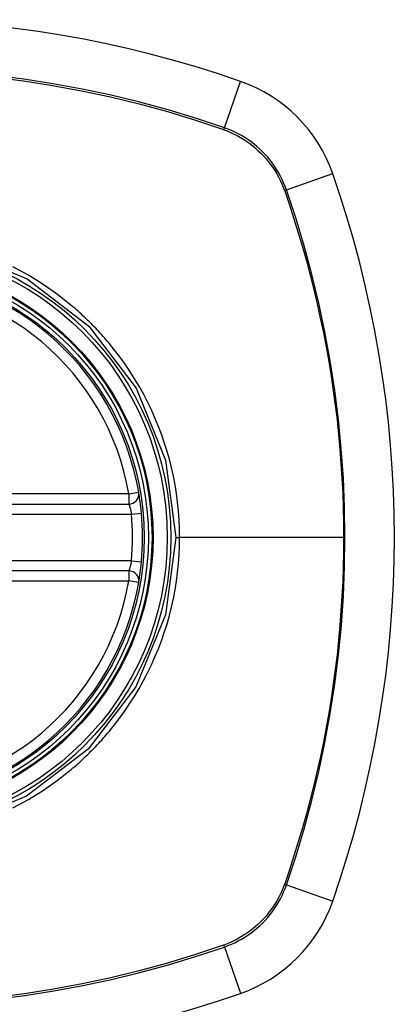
# Model space of a CAD drawing. Header units: inches. Extents: x 25 to 627, y 68 to 290.
# Tile 129 of 250: x 324.703 to 325.145, y 176.08 to 177.241. Entities that reach past the tile are written whole.
import ezdxf

# ---------------------------------------------------------------- set-up
doc = ezdxf.new("R2010")
doc.units = ezdxf.units.IN
doc.header["$MEASUREMENT"] = 0
doc.layers.add('Visible Edges(ANSI)', color=7, linetype='Continuous', lineweight=25)
doc.layers.add('Visible Tangent Edges(ANSI)', color=7, linetype='Continuous', lineweight=25)

msp = doc.modelspace()

# ---------------------------------------------------------------- linework, layer by layer
at = {"layer": 'Visible Edges(ANSI)'}
for p, q in [((324.2378, 176.6702), (324.8314, 176.6702)), ((324.8314, 176.5915), (324.2378, 176.5915))]:
    msp.add_line(p, q, dxfattribs=at)
at = {"layer": 'Visible Edges(ANSI)', "flags": 128}
for points in [[(324.8463, 176.6595), (324.8462, 176.6611), (324.846, 176.6627), (324.8458, 176.6643), (324.8457, 176.6659), (324.8455, 176.6674), (324.8453, 176.6689), (324.8451, 176.6704), (324.8449, 176.6718), (324.8448, 176.6731), (324.8446, 176.6744), (324.8444, 176.6757), (324.8442, 176.6769), (324.8441, 176.6779), (324.8439, 176.679), (324.8438, 176.6799), (324.8436, 176.6808), (324.8435, 176.6815), (324.8434, 176.6822), (324.8433, 176.6827), (324.8432, 176.6832), (324.8432, 176.6836), (324.8431, 176.6838), (324.8431, 176.684), (324.8431, 176.6841)], [(324.8431, 176.5777), (324.8431, 176.5777), (324.8431, 176.5779), (324.8432, 176.5782), (324.8432, 176.5785), (324.8433, 176.579), (324.8434, 176.5796), (324.8435, 176.5802), (324.8436, 176.581), (324.8438, 176.5818), (324.8439, 176.5828), (324.8441, 176.5838), (324.8442, 176.5849), (324.8444, 176.5861), (324.8446, 176.5873), (324.8448, 176.5886), (324.8449, 176.59), (324.8451, 176.5914), (324.8453, 176.5929), (324.8455, 176.5944), (324.8457, 176.5959), (324.8458, 176.5975), (324.846, 176.599), (324.8462, 176.6006), (324.8463, 176.6022)]]:
    msp.add_lwpolyline(points, dxfattribs=at)
at = {"layer": 'Visible Edges(ANSI)'}
for radius in [0.3199, 0.315]:
    msp.add_circle((324.5346, 176.6309), radius, dxfattribs=at)
for centre, radius, start, end in [((324.5346, 175.9419), 1.2992, 70.7337, 109.2663), ((324.9049, 177.0011), 0.1772, 19.2663, 70.7337), ((323.8457, 176.6309), 1.2992, 340.7337, 19.2663), ((324.5346, 176.6309), 0.313, 9.784, 170.216), ((324.8314, 176.682), 0.0118, 270, 9.784), ((324.5346, 176.6309), 0.313, 354.7499, 5.2501), ((324.8314, 176.5797), 0.0118, 350.216, 90), ((324.5346, 176.6309), 0.313, 189.784, 350.216), ((324.9049, 176.2606), 0.1772, 289.2663, 340.7337), ((324.5346, 177.3198), 1.2992, 250.7337, 289.2663)]:
    msp.add_arc(centre, radius, start, end, dxfattribs=at)
at = {"layer": 'Visible Tangent Edges(ANSI)'}
for p, q in [((324.9442, 177.1137), (324.9633, 177.1683)), ((324.943, 177.1116), (324.9434, 177.1114)), ((325.0175, 177.0404), (325.0721, 177.0596)), ((325.0152, 177.0397), (325.0154, 177.0392)), ((324.8314, 176.682), (324.2378, 176.682)), ((324.8314, 176.682), (324.8431, 176.6841)), ((324.8314, 176.682), (324.8314, 176.6702)), ((324.2347, 176.6584), (324.8346, 176.6584)), ((324.8346, 176.6584), (324.8463, 176.6595)), ((324.8869, 176.6309), (324.8914, 176.6309)), ((325.085, 176.6309), (324.8914, 176.6309)), ((324.8346, 176.6033), (324.2347, 176.6033)), ((324.8346, 176.6033), (324.8463, 176.6022)), ((324.8314, 176.5915), (324.8314, 176.5797)), ((324.2378, 176.5797), (324.8314, 176.5797)), ((324.8431, 176.5777), (324.8314, 176.5797)), ((325.0154, 176.2225), (325.0152, 176.2221)), ((325.0175, 176.2213), (325.0721, 176.2022)), ((324.9434, 176.1503), (324.943, 176.1501)), ((324.9442, 176.148), (324.9633, 176.0934))]:
    msp.add_line(p, q, dxfattribs=at)
at = {"layer": 'Visible Tangent Edges(ANSI)', "flags": 128}
for points in [[(324.6724, 177.1735), (324.707, 177.1691), (324.7414, 177.1637), (324.7756, 177.1574), (324.8097, 177.1501), (324.8435, 177.1419), (324.877, 177.1327), (324.9101, 177.1226), (324.943, 177.1116)], [(324.9442, 177.1137), (324.9113, 177.1246), (324.878, 177.1347), (324.8443, 177.1438), (324.8104, 177.152), (324.7763, 177.1592), (324.7419, 177.1655), (324.7074, 177.1708), (324.6728, 177.1752)], [(325.0175, 177.0404), (325.0159, 177.0446), (325.0142, 177.0488), (325.0124, 177.0528), (325.0104, 177.0568), (325.0082, 177.0608), (325.0059, 177.0646), (325.0035, 177.0683), (325.0009, 177.072), (324.9982, 177.0755), (324.9954, 177.079), (324.9924, 177.0823), (324.9893, 177.0855), (324.9861, 177.0886), (324.9827, 177.0916), (324.9793, 177.0944), (324.9757, 177.0971), (324.9721, 177.0997), (324.9684, 177.1022), (324.9645, 177.1045), (324.9606, 177.1066), (324.9566, 177.1086), (324.9525, 177.1105), (324.9484, 177.1121), (324.9442, 177.1137)], [(324.9434, 177.1114), (324.9475, 177.1099), (324.9516, 177.1082), (324.9555, 177.1063), (324.9594, 177.1044), (324.9632, 177.1022), (324.967, 177.1), (324.9706, 177.0976), (324.9742, 177.095), (324.9777, 177.0924), (324.981, 177.0896), (324.9843, 177.0867), (324.9874, 177.0836), (324.9904, 177.0805), (324.9934, 177.0772), (324.9961, 177.0739), (324.9988, 177.0704), (325.0013, 177.0669), (325.0037, 177.0632), (325.006, 177.0595), (325.0081, 177.0557), (325.0101, 177.0518), (325.012, 177.0478), (325.0136, 177.0438), (325.0152, 177.0397)], [(325.0154, 177.0392), (325.021, 177.0228), (325.0263, 177.0064), (325.0315, 176.9899), (325.0364, 176.9733), (325.0411, 176.9567), (325.0456, 176.9399), (325.0498, 176.9231), (325.0538, 176.9063), (325.0575, 176.8893), (325.0611, 176.8723), (325.0644, 176.8553), (325.0674, 176.8382), (325.0702, 176.821), (325.0728, 176.8038), (325.0751, 176.7866), (325.0772, 176.7693), (325.079, 176.752), (325.0806, 176.7348), (325.0819, 176.7174), (325.083, 176.7001), (325.0839, 176.6828), (325.0845, 176.6655), (325.0849, 176.6482), (325.085, 176.6309)], [(325.0175, 176.2213), (325.0284, 176.2542), (325.0384, 176.2875), (325.0475, 176.321), (325.0557, 176.3549), (325.063, 176.389), (325.0693, 176.4233), (325.0746, 176.4578), (325.0789, 176.4924), (325.0823, 176.5271), (325.0847, 176.5618), (325.0862, 176.5965), (325.0866, 176.6312), (325.0861, 176.6659), (325.0847, 176.7006), (325.0822, 176.7353), (325.0789, 176.7699), (325.0745, 176.8045), (325.0692, 176.8389), (325.0629, 176.8731), (325.0557, 176.9071), (325.0475, 176.9409), (325.0384, 176.9744), (325.0284, 177.0076), (325.0175, 177.0404)], [(324.6263, 176.971), (324.7114, 176.9357), (324.7842, 176.8798), (324.8399, 176.8069), (324.8749, 176.722), (324.8869, 176.6309)], [(324.7635, 176.9043), (324.7473, 176.9171), (324.7304, 176.929), (324.7128, 176.9398), (324.6946, 176.9497)], [(324.8081, 176.8597), (324.8064, 176.8617), (324.8047, 176.8637), (324.803, 176.8657), (324.8012, 176.8677), (324.7995, 176.8697), (324.7977, 176.8716), (324.7959, 176.8735), (324.7941, 176.8754), (324.7923, 176.8774), (324.7905, 176.8792), (324.7886, 176.8811), (324.7868, 176.883), (324.7849, 176.8848), (324.783, 176.8867), (324.7811, 176.8885), (324.7792, 176.8903), (324.7773, 176.8921), (324.7754, 176.8939), (324.7734, 176.8957), (324.7715, 176.8974), (324.7695, 176.8992), (324.7675, 176.9009), (324.7655, 176.9026), (324.7635, 176.9043)], [(324.8914, 176.6309), (324.8913, 176.6412), (324.8908, 176.6515), (324.8901, 176.6619), (324.889, 176.6722), (324.8877, 176.6825), (324.886, 176.6928), (324.884, 176.7029), (324.8818, 176.7131), (324.8793, 176.7231), (324.8764, 176.7331), (324.8733, 176.7429), (324.8699, 176.7527), (324.8662, 176.7624), (324.8623, 176.7719), (324.858, 176.7814), (324.8535, 176.7907), (324.8487, 176.8), (324.8436, 176.809), (324.8383, 176.8179), (324.8328, 176.8266), (324.827, 176.8352), (324.8209, 176.8435), (324.8146, 176.8517), (324.8081, 176.8597)], [(324.8314, 176.6702), (324.8314, 176.6702), (324.8315, 176.6701), (324.8315, 176.67), (324.8316, 176.6698), (324.8317, 176.6696), (324.8317, 176.6693), (324.8318, 176.669), (324.832, 176.6687), (324.8321, 176.6682), (324.8322, 176.6678), (324.8324, 176.6673), (324.8325, 176.6668), (324.8327, 176.6662), (324.8329, 176.6656), (324.8331, 176.665), (324.8332, 176.6643), (324.8334, 176.6636), (324.8336, 176.6629), (324.8338, 176.6622), (324.8339, 176.6615), (324.8341, 176.6607), (324.8343, 176.66), (324.8344, 176.6592), (324.8346, 176.6584)], [(324.8869, 176.6309), (324.8749, 176.5395), (324.8397, 176.4545), (324.7836, 176.3814), (324.7108, 176.3257), (324.6256, 176.2905)], [(324.8081, 176.402), (324.8146, 176.41), (324.8209, 176.4182), (324.827, 176.4267), (324.8328, 176.4353), (324.8384, 176.444), (324.8437, 176.4529), (324.8488, 176.462), (324.8536, 176.4712), (324.8581, 176.4805), (324.8623, 176.4899), (324.8663, 176.4994), (324.87, 176.5091), (324.8733, 176.5188), (324.8765, 176.5287), (324.8793, 176.5387), (324.8818, 176.5487), (324.8841, 176.5588), (324.886, 176.5691), (324.8877, 176.5793), (324.889, 176.5896), (324.8901, 176.5999), (324.8908, 176.6102), (324.8913, 176.6206), (324.8914, 176.6309)], [(325.085, 176.6309), (325.0849, 176.6136), (325.0845, 176.5963), (325.0839, 176.579), (325.083, 176.5617), (325.0819, 176.5444), (325.0806, 176.5271), (325.079, 176.5098), (325.0772, 176.4925), (325.0751, 176.4753), (325.0728, 176.4581), (325.0702, 176.4409), (325.0674, 176.4237), (325.0644, 176.4066), (325.0611, 176.3895), (325.0576, 176.3725), (325.0538, 176.3556), (325.0498, 176.3387), (325.0456, 176.3218), (325.0411, 176.3051), (325.0364, 176.2884), (325.0315, 176.2718), (325.0263, 176.2553), (325.021, 176.239), (325.0154, 176.2225)], [(324.8346, 176.6033), (324.8344, 176.6025), (324.8343, 176.6018), (324.8341, 176.601), (324.8339, 176.6003), (324.8338, 176.5995), (324.8336, 176.5988), (324.8334, 176.5981), (324.8332, 176.5974), (324.8331, 176.5968), (324.8329, 176.5961), (324.8327, 176.5955), (324.8326, 176.595), (324.8324, 176.5944), (324.8322, 176.594), (324.8321, 176.5935), (324.832, 176.5931), (324.8318, 176.5927), (324.8317, 176.5924), (324.8317, 176.5921), (324.8316, 176.5919), (324.8315, 176.5917), (324.8315, 176.5916), (324.8314, 176.5915), (324.8314, 176.5915)], [(324.7635, 176.3574), (324.7655, 176.3591), (324.7675, 176.3608), (324.7695, 176.3625), (324.7715, 176.3643), (324.7734, 176.366), (324.7754, 176.3678), (324.7773, 176.3696), (324.7792, 176.3714), (324.7811, 176.3732), (324.783, 176.375), (324.7849, 176.3768), (324.7867, 176.3787), (324.7886, 176.3806), (324.7904, 176.3824), (324.7923, 176.3843), (324.7941, 176.3862), (324.7959, 176.3882), (324.7977, 176.3901), (324.7994, 176.392), (324.8012, 176.394), (324.8029, 176.396), (324.8047, 176.398), (324.8064, 176.4), (324.8081, 176.402)], [(324.6946, 176.312), (324.7129, 176.3219), (324.7305, 176.3328), (324.7473, 176.3446), (324.7635, 176.3574)], [(325.0152, 176.2221), (325.0136, 176.218), (325.012, 176.2139), (325.0101, 176.21), (325.0081, 176.2061), (325.006, 176.2023), (325.0037, 176.1985), (325.0013, 176.1949), (324.9988, 176.1913), (324.9961, 176.1878), (324.9934, 176.1845), (324.9904, 176.1812), (324.9874, 176.1781), (324.9843, 176.1751), (324.981, 176.1721), (324.9777, 176.1694), (324.9742, 176.1667), (324.9706, 176.1642), (324.967, 176.1618), (324.9633, 176.1595), (324.9594, 176.1574), (324.9555, 176.1554), (324.9516, 176.1535), (324.9475, 176.1519), (324.9434, 176.1503)], [(324.9442, 176.148), (324.9484, 176.1496), (324.9525, 176.1513), (324.9566, 176.1531), (324.9606, 176.1551), (324.9645, 176.1573), (324.9684, 176.1596), (324.9721, 176.162), (324.9757, 176.1646), (324.9793, 176.1673), (324.9827, 176.1701), (324.9861, 176.1731), (324.9893, 176.1762), (324.9924, 176.1794), (324.9954, 176.1828), (324.9982, 176.1862), (325.0009, 176.1898), (325.0035, 176.1934), (325.0059, 176.1971), (325.0082, 176.201), (325.0104, 176.2049), (325.0124, 176.2089), (325.0142, 176.213), (325.0159, 176.2171), (325.0175, 176.2213)], [(324.5701, 176.0794), (324.6048, 176.0809), (324.6395, 176.0833), (324.6741, 176.0867), (324.7085, 176.091), (324.7428, 176.0964), (324.777, 176.1026), (324.8109, 176.1098), (324.8446, 176.118), (324.8781, 176.1271), (324.9113, 176.1371), (324.9442, 176.148)], [(324.943, 176.1501), (324.9102, 176.1392), (324.8771, 176.1291), (324.8437, 176.1199), (324.8101, 176.1117), (324.7763, 176.1045), (324.7423, 176.0982), (324.7081, 176.0928), (324.6737, 176.0884)]]:
    msp.add_lwpolyline(points, dxfattribs=at)
at = {"layer": 'Visible Tangent Edges(ANSI)'}
for radius in [0.3464, 0.3422, 0.3254, 0.3242]:
    msp.add_circle((324.5346, 176.6309), radius, dxfattribs=at)
for start, end in [(9.784, 170.216), (354.7499, 5.2501), (189.784, 350.216)]:
    msp.add_arc((324.5346, 176.6309), 0.3012, start, end, dxfattribs=at)
for centre, major_axis, start_param, end_param in [((324.9426, 177.109), (-0.00321, -0.00931), 1.830918, 2.094625), ((325.0128, 177.0388), (-0.00931, -0.00321), 4.18856, 4.452267), ((325.0128, 176.2229), (-0.00931, 0.00321), 1.830918, 2.094625), ((324.9426, 176.1527), (-0.00321, 0.00931), 4.18856, 4.452267)]:
    msp.add_ellipse(centre, major_axis=major_axis, ratio=0.002592, start_param=start_param, end_param=end_param, dxfattribs=at)

doc.saveas('drawing.dxf')
